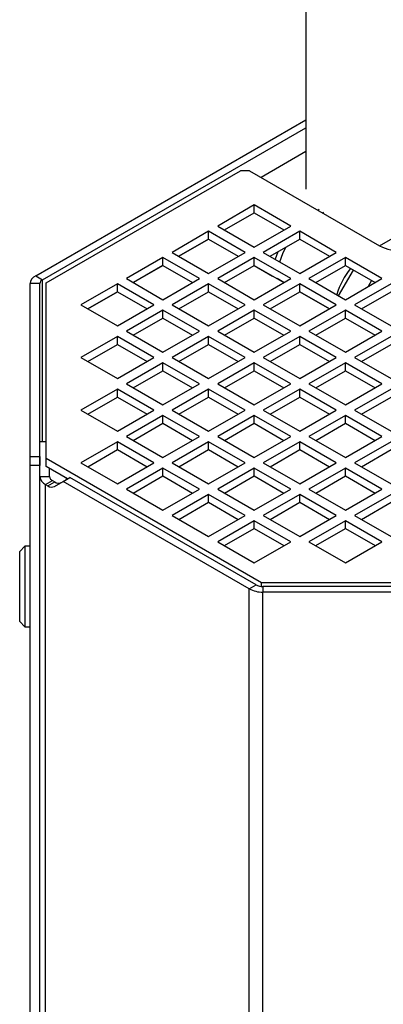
# Model space of a CAD drawing. Header units: millimetres. Extents: x 5 to 414, y 6 to 290.
# Tile 57 of 107: x 241 to 249, y 211 to 233. Entities that reach past the tile are written whole.
import ezdxf

# ---------------------------------------------------------------- set-up
doc = ezdxf.new("R2010")
doc.units = ezdxf.units.MM

msp = doc.modelspace()

# ---------------------------------------------------------------- linework, layer by layer
at = {"color": 7, "linetype": 'Continuous', "lineweight": 25}
for p, q in [((247.178, 242.7999), (247.178, 228.9979)), ((241.1943, 227.0792), (247.178, 230.5335)), ((241.3458, 226.9917), (247.178, 230.3586)), ((247.178, 229.8337), (246.1848, 229.2603)), ((241.4259, 226.9213), (245.7302, 229.4061)), ((245.9322, 229.4061), (245.7302, 229.4061)), ((245.9322, 229.4061), (248.8111, 227.7442)), ((246.0332, 228.648), (245.2251, 228.1815)), ((246.8413, 228.1815), (246.0332, 228.648)), ((246.0332, 228.4731), (246.0332, 228.648)), ((247.4742, 228.5468), (247.4475, 228.5314)), ((245.3766, 228.094), (246.0332, 228.4731)), ((246.0332, 228.4731), (246.6898, 228.094)), ((247.5485, 228.4731), (247.5752, 228.4885)), ((245.2251, 228.1815), (246.0332, 227.715)), ((246.0332, 227.715), (246.8413, 228.1815)), ((245.0231, 228.0649), (244.2149, 227.5984)), ((244.3665, 227.5109), (245.0231, 227.8899)), ((245.0232, 227.8898), (244.3666, 227.5108)), ((245.8312, 227.5984), (245.0231, 228.0649)), ((245.0231, 227.8899), (245.0231, 228.0649)), ((245.0231, 227.8899), (245.6796, 227.5109)), ((247.0434, 228.0649), (246.2352, 227.5984)), ((246.3868, 227.5109), (247.0434, 227.8899)), ((247.8515, 227.5984), (247.0434, 228.0649)), ((247.0434, 227.8899), (247.0434, 228.0649)), ((247.0434, 227.8899), (247.6999, 227.5109)), ((248.8112, 227.7441), (249.2977, 228.025)), ((245.1746, 227.8023), (245.6795, 227.5108)), ((244.0129, 227.4817), (243.2048, 227.0152)), ((244.821, 227.0152), (244.0129, 227.4817)), ((244.0129, 227.3068), (244.0129, 227.4817)), ((244.2149, 227.5984), (245.0231, 227.1318)), ((245.0231, 227.1318), (245.8312, 227.5984)), ((246.0332, 227.4817), (245.2251, 227.0152)), ((246.8413, 227.0152), (246.0332, 227.4817)), ((246.0332, 227.3068), (246.0332, 227.4817)), ((246.2352, 227.5984), (247.0434, 227.1318)), ((246.5541, 227.6074), (246.4967, 227.4474)), ((247.0434, 227.1318), (247.8515, 227.5984)), ((248.0535, 227.4817), (247.2454, 227.0152)), ((248.8616, 227.0152), (248.0535, 227.4817)), ((248.0535, 227.3068), (248.0535, 227.4817)), ((243.3563, 226.9277), (244.0129, 227.3068)), ((244.0131, 227.3067), (243.3565, 226.9277)), ((244.0129, 227.3068), (244.6695, 226.9277)), ((245.3766, 226.9277), (246.0332, 227.3068)), ((246.0331, 227.3067), (246.4373, 227.0733)), ((246.0332, 227.3068), (246.6898, 226.9277)), ((247.3969, 226.9277), (248.0535, 227.3068)), ((248.0535, 227.3068), (248.7101, 226.9277)), ((241.1943, 227.0792), (241.3458, 226.9917)), ((241.3458, 223.3992), (241.3458, 226.9917)), ((243.2048, 227.0152), (244.0129, 226.5487)), ((244.0129, 226.5487), (244.821, 227.0152)), ((245.2251, 227.0152), (246.0332, 226.5487)), ((246.0332, 226.5487), (246.8413, 227.0152)), ((246.6897, 226.9277), (246.5383, 227.015)), ((247.2454, 227.0152), (248.0535, 226.5487)), ((247.9021, 226.6361), (248.2303, 227.2047)), ((248.0535, 226.5487), (248.8616, 227.0152)), ((241.283, 226.9042), (241.0688, 226.9042)), ((241.0688, 223.0754), (241.0688, 226.9042)), ((241.283, 223.0754), (241.283, 226.9042)), ((241.4259, 223.0271), (241.4259, 226.9213)), ((243.0028, 226.8986), (242.1946, 226.4321)), ((243.8109, 226.4321), (243.0028, 226.8986)), ((243.0028, 226.7236), (243.0028, 226.8986)), ((245.0231, 226.8986), (244.2149, 226.4321)), ((245.8312, 226.4321), (245.0231, 226.8986)), ((245.0231, 226.7236), (245.0231, 226.8986)), ((247.0434, 226.8986), (246.2352, 226.4321)), ((247.8515, 226.4321), (247.0434, 226.8986)), ((247.0434, 226.7236), (247.0434, 226.8986)), ((249.0637, 226.8986), (248.2556, 226.4321)), ((248.6344, 226.9714), (248.5587, 226.8403)), ((242.3462, 226.3446), (243.0028, 226.7236)), ((243.0029, 226.7235), (242.3463, 226.3445)), ((243.0028, 226.7236), (243.6593, 226.3446)), ((244.3665, 226.3446), (245.0231, 226.7236)), ((245.0231, 226.7236), (245.6796, 226.3446)), ((246.3868, 226.3446), (247.0434, 226.7236)), ((247.6998, 226.3445), (247.0432, 226.7235)), ((247.0434, 226.7236), (247.6999, 226.3446)), ((248.4071, 226.3446), (249.0637, 226.7236)), ((242.1946, 226.4321), (243.0028, 225.9656)), ((243.0028, 225.9656), (243.8109, 226.4321)), ((244.2149, 226.4321), (245.0231, 225.9656)), ((245.0231, 225.9656), (245.8312, 226.4321)), ((246.2352, 226.4321), (247.0434, 225.9656)), ((247.0434, 225.9656), (247.8515, 226.4321)), ((248.2556, 226.4321), (249.0637, 225.9656)), ((244.0129, 226.3154), (243.2048, 225.8489)), ((243.3563, 225.7614), (244.0129, 226.1405)), ((244.821, 225.8489), (244.0129, 226.3154)), ((244.0129, 226.1405), (244.0129, 226.3154)), ((244.0129, 226.1405), (244.6695, 225.7614)), ((246.0332, 226.3154), (245.2251, 225.8489)), ((245.3766, 225.7614), (246.0332, 226.1405)), ((246.8413, 225.8489), (246.0332, 226.3154)), ((246.0332, 226.1405), (246.0332, 226.3154)), ((246.0332, 226.1405), (246.6898, 225.7614)), ((248.0535, 226.3154), (247.2454, 225.8489)), ((247.3969, 225.7614), (248.0535, 226.1405)), ((248.8616, 225.8489), (248.0535, 226.3154)), ((248.0535, 226.1405), (248.0535, 226.3154)), ((248.0535, 226.1405), (248.7101, 225.7614)), ((248.205, 226.0528), (248.205, 226.053)), ((243.0028, 225.7323), (242.1946, 225.2658)), ((243.8109, 225.2658), (243.0028, 225.7323)), ((243.0028, 225.5573), (243.0028, 225.7323)), ((243.2048, 225.8489), (244.0129, 225.3824)), ((244.0129, 225.3824), (244.821, 225.8489)), ((245.0231, 225.7323), (244.2149, 225.2658)), ((245.8312, 225.2658), (245.0231, 225.7323)), ((245.0231, 225.5573), (245.0231, 225.7323)), ((245.2251, 225.8489), (246.0332, 225.3824)), ((246.0332, 225.3824), (246.8413, 225.8489)), ((247.0434, 225.7323), (246.2352, 225.2658)), ((247.8515, 225.2658), (247.0434, 225.7323)), ((247.0434, 225.5573), (247.0434, 225.7323)), ((247.2454, 225.8489), (248.0535, 225.3824)), ((248.0535, 225.3824), (248.8616, 225.8489)), ((249.0637, 225.7323), (248.2556, 225.2658)), ((242.3462, 225.1783), (243.0028, 225.5573)), ((243.0028, 225.5573), (243.6593, 225.1783)), ((244.3665, 225.1783), (245.0231, 225.5573)), ((245.0231, 225.5573), (245.6796, 225.1783)), ((246.3868, 225.1783), (247.0434, 225.5573)), ((247.0434, 225.5573), (247.6999, 225.1783)), ((248.4071, 225.1783), (249.0637, 225.5573)), ((242.1946, 225.2658), (243.0028, 224.7993)), ((243.0028, 224.7993), (243.8109, 225.2658)), ((244.2149, 225.2658), (245.0231, 224.7993)), ((245.0231, 224.7993), (245.8312, 225.2658)), ((246.2352, 225.2658), (247.0434, 224.7993)), ((247.0434, 224.7993), (247.8515, 225.2658)), ((248.2556, 225.2658), (249.0637, 224.7993)), ((244.0129, 225.1491), (243.2048, 224.6826)), ((244.821, 224.6826), (244.0129, 225.1491)), ((244.0129, 224.9742), (244.0129, 225.1491)), ((246.0332, 225.1491), (245.2251, 224.6826)), ((246.8413, 224.6826), (246.0332, 225.1491)), ((246.0332, 224.9742), (246.0332, 225.1491)), ((248.0535, 225.1491), (247.2454, 224.6826)), ((248.8616, 224.6826), (248.0535, 225.1491)), ((248.0535, 224.9742), (248.0535, 225.1491)), ((243.3563, 224.5951), (244.0129, 224.9742)), ((244.0129, 224.9742), (244.6695, 224.5951)), ((245.3766, 224.5951), (246.0332, 224.9742)), ((246.0332, 224.9742), (246.6898, 224.5951)), ((247.3969, 224.5951), (248.0535, 224.9742)), ((248.0535, 224.9742), (248.7101, 224.5951)), ((243.2048, 224.6826), (244.0129, 224.2161)), ((244.0129, 224.2161), (244.821, 224.6826)), ((245.2251, 224.6826), (246.0332, 224.2161)), ((246.0332, 224.2161), (246.8413, 224.6826)), ((247.2454, 224.6826), (248.0535, 224.2161)), ((248.0535, 224.2161), (248.8616, 224.6826)), ((243.0028, 224.566), (242.1946, 224.0995)), ((242.3462, 224.012), (243.0028, 224.391)), ((243.8109, 224.0995), (243.0028, 224.566)), ((243.0028, 224.391), (243.0028, 224.566)), ((243.0028, 224.391), (243.6593, 224.012)), ((245.0231, 224.566), (244.2149, 224.0995)), ((244.3665, 224.012), (245.0231, 224.391)), ((245.8312, 224.0995), (245.0231, 224.566)), ((245.0231, 224.391), (245.0231, 224.566)), ((245.0231, 224.391), (245.6796, 224.012)), ((247.0434, 224.566), (246.2352, 224.0995)), ((246.3868, 224.012), (247.0434, 224.391)), ((247.8515, 224.0995), (247.0434, 224.566)), ((247.0434, 224.391), (247.0434, 224.566)), ((247.0434, 224.391), (247.6999, 224.012)), ((249.0637, 224.566), (248.2556, 224.0995)), ((248.4071, 224.012), (249.0637, 224.391)), ((242.1946, 224.0995), (243.0028, 223.633)), ((243.0028, 223.633), (243.8109, 224.0995)), ((244.0129, 223.9828), (243.2048, 223.5163)), ((244.821, 223.5163), (244.0129, 223.9828)), ((244.0129, 223.8079), (244.0129, 223.9828)), ((244.2149, 224.0995), (245.0231, 223.633)), ((245.0231, 223.633), (245.8312, 224.0995)), ((246.0332, 223.9828), (245.2251, 223.5163)), ((246.8413, 223.5163), (246.0332, 223.9828)), ((246.0332, 223.8079), (246.0332, 223.9828)), ((246.2352, 224.0995), (247.0434, 223.633)), ((247.0434, 223.633), (247.8515, 224.0995)), ((248.0535, 223.9828), (247.2454, 223.5163)), ((248.8616, 223.5163), (248.0535, 223.9828)), ((248.0535, 223.8079), (248.0535, 223.9828)), ((248.2556, 224.0995), (249.0637, 223.633)), ((243.3563, 223.4288), (244.0129, 223.8079)), ((244.0129, 223.8079), (244.6695, 223.4288)), ((245.3766, 223.4288), (246.0332, 223.8079)), ((246.0332, 223.8079), (246.6898, 223.4288)), ((247.3969, 223.4288), (248.0535, 223.8079)), ((248.0535, 223.8079), (248.7101, 223.4288)), ((243.2048, 223.5163), (244.0129, 223.0498)), ((244.0129, 223.0498), (244.821, 223.5163)), ((245.2251, 223.5163), (246.0332, 223.0498)), ((246.0332, 223.0498), (246.8413, 223.5163)), ((247.2454, 223.5163), (248.0535, 223.0498)), ((248.0535, 223.0498), (248.8616, 223.5163)), ((241.2884, 222.6257), (241.2884, 223.3992)), ((241.4259, 223.3992), (241.2884, 223.3992)), ((243.0028, 223.3997), (242.1946, 222.9332)), ((243.8109, 222.9332), (243.0028, 223.3997)), ((243.0028, 223.2247), (243.0028, 223.3997)), ((245.0231, 223.3997), (244.2149, 222.9332)), ((245.8312, 222.9332), (245.0231, 223.3997)), ((245.0231, 223.2247), (245.0231, 223.3997)), ((247.0434, 223.3997), (246.2352, 222.9332)), ((247.8515, 222.9332), (247.0434, 223.3997)), ((247.0434, 223.2247), (247.0434, 223.3997)), ((249.0637, 223.3997), (248.2556, 222.9332)), ((241.0688, 223.0754), (241.283, 223.0754)), ((241.0688, 222.8763), (241.0688, 223.0754)), ((241.283, 223.0754), (241.283, 222.8763)), ((242.3462, 222.8457), (243.0028, 223.2247)), ((243.0028, 223.2247), (243.6593, 222.8457)), ((244.3665, 222.8457), (245.0231, 223.2247)), ((245.0231, 223.2247), (245.6796, 222.8457)), ((246.3868, 222.8457), (247.0434, 223.2247)), ((247.0434, 223.2247), (247.6999, 222.8457)), ((248.4071, 222.8457), (249.0637, 223.2247)), ((241.283, 222.8763), (241.0688, 222.8763)), ((241.0688, 186.9485), (241.0688, 222.8763)), ((241.283, 186.9485), (241.283, 222.8763)), ((246.1959, 220.2734), (241.4259, 223.0271)), ((241.4259, 222.8521), (241.4259, 223.0271)), ((241.9016, 222.5775), (241.4259, 222.8521)), ((242.1946, 222.9332), (243.0028, 222.4667)), ((243.0028, 222.4667), (243.8109, 222.9332)), ((244.2149, 222.9332), (245.0231, 222.4667)), ((245.0231, 222.4667), (245.8312, 222.9332)), ((246.2352, 222.9332), (247.0434, 222.4667)), ((247.0434, 222.4667), (247.8515, 222.9332)), ((248.2556, 222.9332), (249.0637, 222.4667)), ((241.2884, 187.0479), (241.2884, 222.6257)), ((241.2884, 222.6257), (241.5027, 222.6257)), ((241.5027, 222.6257), (241.5027, 222.8078)), ((244.0129, 222.8165), (243.2048, 222.35)), ((243.3563, 222.2625), (244.0129, 222.6416)), ((244.821, 222.35), (244.0129, 222.8165)), ((244.0129, 222.6416), (244.0129, 222.8165)), ((244.0129, 222.6416), (244.6695, 222.2625)), ((246.0332, 222.8165), (245.2251, 222.35)), ((245.3766, 222.2625), (246.0332, 222.6416)), ((246.8413, 222.35), (246.0332, 222.8165)), ((246.0332, 222.6416), (246.0332, 222.8165)), ((246.0332, 222.6416), (246.6898, 222.2625)), ((248.0535, 222.8165), (247.2454, 222.35)), ((247.3969, 222.2625), (248.0535, 222.6416)), ((248.8616, 222.35), (248.0535, 222.8165)), ((248.0535, 222.6416), (248.0535, 222.8165)), ((248.0535, 222.6416), (248.7101, 222.2625)), ((241.4139, 222.4508), (241.5654, 222.5383)), ((241.4139, 186.8729), (241.4139, 222.4508)), ((241.4139, 222.4508), (241.4644, 222.4216)), ((241.4644, 222.4216), (241.616, 222.5091)), ((241.5654, 222.5383), (241.616, 222.5091)), ((241.6073, 222.4075), (241.8007, 222.5192)), ((241.8007, 222.5192), (241.9522, 222.6066)), ((245.9224, 220.1397), (241.8007, 222.5192)), ((241.8671, 222.5974), (241.8671, 222.5575)), ((246.0739, 220.2272), (241.9522, 222.6066)), ((243.2048, 222.35), (244.0129, 221.8835)), ((244.0129, 221.8835), (244.821, 222.35)), ((245.0231, 222.2334), (244.2149, 221.7669)), ((245.8312, 221.7669), (245.0231, 222.2334)), ((245.0231, 222.0584), (245.0231, 222.2334)), ((245.2251, 222.35), (246.0332, 221.8835)), ((246.0332, 221.8835), (246.8413, 222.35)), ((247.0434, 222.2334), (246.2352, 221.7669)), ((247.8515, 221.7669), (247.0434, 222.2334)), ((247.0434, 222.0584), (247.0434, 222.2334)), ((247.2454, 222.35), (248.0535, 221.8835)), ((248.0535, 221.8835), (248.8616, 222.35)), ((249.0637, 222.2334), (248.2556, 221.7669)), ((244.3665, 221.6794), (245.0231, 222.0584)), ((245.0231, 222.0584), (245.6796, 221.6794)), ((246.3868, 221.6794), (247.0434, 222.0584)), ((247.0434, 222.0584), (247.6999, 221.6794)), ((248.4071, 221.6794), (249.0637, 222.0584)), ((244.2149, 221.7669), (245.0231, 221.3004)), ((245.0231, 221.3004), (245.8312, 221.7669)), ((246.2352, 221.7669), (247.0434, 221.3004)), ((247.0434, 221.3004), (247.8515, 221.7669)), ((248.2556, 221.7669), (249.0637, 221.3004)), ((246.0332, 221.6503), (245.2251, 221.1837)), ((246.8413, 221.1837), (246.0332, 221.6503)), ((246.0332, 221.4753), (246.0332, 221.6503)), ((248.0535, 221.6503), (247.2454, 221.1837)), ((248.8616, 221.1837), (248.0535, 221.6503)), ((248.0535, 221.4753), (248.0535, 221.6503)), ((245.3766, 221.0962), (246.0332, 221.4753)), ((246.0332, 221.4753), (246.6898, 221.0962)), ((247.3969, 221.0962), (248.0535, 221.4753)), ((248.0535, 221.4753), (248.7101, 221.0962)), ((245.2251, 221.1837), (246.0332, 220.7172)), ((246.0332, 220.7172), (246.8413, 221.1837)), ((247.2454, 221.1837), (248.0535, 220.7172)), ((248.0535, 220.7172), (248.8616, 221.1837)), ((240.9545, 221.0842), (240.8402, 220.9699)), ((240.8402, 219.4128), (240.8402, 220.9699)), ((241.0688, 221.0842), (240.9545, 221.0842)), ((240.9545, 221.0842), (240.9545, 219.2985)), ((241.2884, 220.6199), (241.283, 220.6199)), ((245.9224, 220.1397), (246.0739, 220.2272)), ((252.7396, 220.2734), (246.1959, 220.2734)), ((246.1959, 220.1921), (246.1959, 220.2734)), ((245.9224, 183.9786), (245.9224, 220.1397)), ((246.2255, 220.191), (246.2255, 220.0673)), ((252.1978, 220.191), (246.2255, 220.191)), ((246.2255, 183.9062), (246.2255, 220.0673)), ((252.1978, 220.0673), (246.2255, 220.0673)), ((241.283, 219.7628), (241.2884, 219.7628)), ((240.8402, 219.4128), (240.9545, 219.2985)), ((240.9545, 219.2985), (241.0688, 219.2985))]:
    msp.add_line(p, q, dxfattribs=at)
at = {"color": 7, "linetype": 'Continuous', "lineweight": 25, "flags": 128}
msp.add_lwpolyline([(246.5978, 227.3891), (246.666, 227.5748), (246.7313, 227.7097)], dxfattribs=at)
at = {"color": 7, "linetype": 'Continuous', "lineweight": 25}
for centre, radius, start, end in [((249.3162, 228.7189), 1.0979, 242.60967, 297.39033), ((249.5933, 226.1271), 1.813, 142.01962, 162.90221), ((241.2832, 226.8829), 0.2155, 114.37466, 174.3052), ((241.3903, 226.8935), 0.1078, 114.37466, 174.3052), ((241.5029, 222.6471), 0.2155, 185.6948, 245.62534), ((241.6099, 222.6364), 0.1078, 185.6948, 245.62534), ((241.5481, 222.5385), 0.1437, 234.38183, 294.31395), ((241.6996, 222.6259), 0.1437, 234.38183, 294.31395), ((246.2193, 220.5001), 0.3092, 241.95976, 271.1441), ((246.2131, 220.6855), 0.6184, 241.95976, 271.1441)]:
    msp.add_arc(centre, radius, start, end, dxfattribs=at)

doc.saveas('drawing.dxf')
